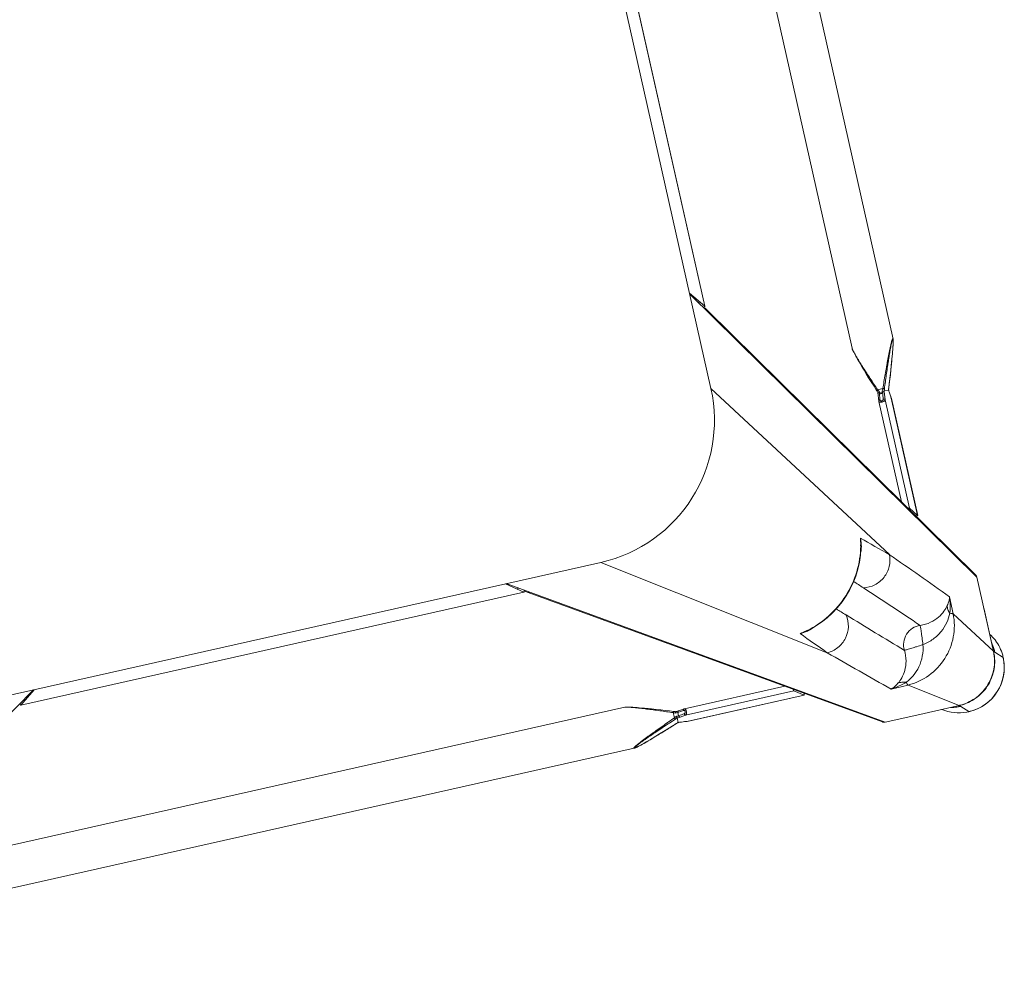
# Model space of a CAD drawing. Header units: metres. Extents: x 362935 to 596424, y 80601 to 172483.
# Tile 44 of 174: x 395659 to 395964, y 96151 to 96447. Entities that reach past the tile are written whole.
import ezdxf

# ---------------------------------------------------------------- set-up
doc = ezdxf.new("R2010")
doc.units = ezdxf.units.M
doc.layers.get('0').update_dxf_attribs({"color": 8, "lineweight": 5})
doc.layers.add('FURNITURE', color=8, linetype='Continuous', lineweight=5)

# ---------------------------------------------------------------- blocks, each defined once
blk = doc.blocks.new('SV2W-A')
at = {"linetype": 'Continuous', "lineweight": 0}
for p, q in [((-352.63, 97.89), (-350.5, 95.76)), ((-350.3, 95.58), (-350.5, 95.78)), ((-336.69, 95.42), (-350.14, 95.42)), ((-336.06, 85.77), (-350.1, 95.39)), ((-350.1, 95.39), (-336.63, 95.39)), ((-336.63, 95.39), (-326.63, 95.39)), ((-326.63, 95.39), (-221.63, 27.91)), ((-227.59, 32.03), (-325.82, 95.16)), ((33.37, 95.39), (-71.63, 27.91)), ((-330.64, 85.85), (-336.06, 85.77)), ((-252.5, 85.38), (-253.07, 85.2)), ((-252.08, 85.5), (-252.5, 85.38)), ((-251.69, 85.62), (-252.08, 85.5)), ((-251.3, 85.73), (-251.69, 85.62)), ((-251.06, 85.8), (-251.3, 85.73)), ((-250.82, 85.87), (-251.06, 85.8)), ((-250.6, 85.93), (-250.82, 85.87)), ((-44.21, 86.25), (-249.04, 86.25)), ((-249.04, 86.25), (-249.04, 86.25)), ((-366.61, 83.91), (-364.48, 81.78)), ((-260.52, 82.72), (-262.06, 82.18)), ((-259.08, 83.22), (-260.52, 82.72)), ((-257.73, 83.68), (-259.08, 83.22)), ((-256.46, 84.1), (-257.73, 83.68)), ((-255.43, 84.44), (-256.46, 84.1)), ((-254.45, 84.76), (-255.43, 84.44)), ((-253.67, 85.01), (-254.45, 84.76)), ((-253.07, 85.2), (-253.67, 85.01)), ((-364.14, 81.42), (-364.5, 81.78)), ((-364.18, 81.16), (-364.18, 81.38)), ((-364.17, 80.75), (-364.16, 80.54)), ((-364.14, 67.97), (-364.14, 79.58)), ((-364.11, 81.38), (-364.11, 57.91)), ((-354.49, 67.34), (-364.11, 81.38)), ((-303.96, 81.74), (-303.98, 81.74)), ((-266.91, 81.74), (-303.98, 81.74)), ((-303.96, 81.74), (-301.17, 79.75)), ((-266.79, 81.74), (-303.96, 81.74)), ((-301.17, 79.75), (-266.85, 79.75)), ((-266.86, 81.74), (-266.91, 81.74)), ((-266.79, 81.74), (-266.86, 81.74)), ((-266.85, 81.74), (-266.65, 81.71)), ((-265.07, 79.96), (-266.85, 79.75)), ((-265.69, 81.61), (-266.79, 81.74)), ((-266.65, 81.71), (-266.06, 81.64)), ((-266.06, 81.64), (-265.66, 81.6)), ((-265.17, 81.55), (-265.69, 81.61)), ((-265.66, 81.6), (-265.07, 81.53)), ((-265.01, 81.53), (-265.17, 81.55)), ((-265.01, 81.53), (-265.07, 81.53)), ((-264.71, 78.41), (-264.71, 79.45)), ((-264.27, 81.47), (-264.5, 81.48)), ((-264.1, 81.46), (-264.27, 81.47)), ((-264.13, 81.45), (-264.13, 80.04)), ((-264.12, 81.46), (-264.12, 81.46)), ((-262.06, 82.18), (-263.57, 81.65)), ((-263.47, 81.68), (-263.47, 81.68)), ((-263.3, 79.83), (-263.3, 78.17)), ((-298.74, 77.76), (-266.91, 77.76)), ((-266.79, 77.77), (-265.97, 77.86)), ((-266.5, 78.2), (-265.6, 78.3)), ((-265.97, 77.86), (-265.01, 77.98)), ((-265.6, 78.3), (-265.05, 78.37)), ((-265.05, 78.37), (-264.71, 78.41)), ((-264.12, 78.04), (-263.95, 77.99)), ((-263.57, 77.86), (-262.29, 77.4)), ((-262.29, 77.4), (-260.95, 76.94)), ((-260.95, 76.94), (-259.69, 76.5)), ((-259.69, 76.5), (-258.3, 76.02)), ((-258.3, 76.02), (-256.99, 75.58)), ((-256.99, 75.58), (-255.94, 75.23)), ((-255.94, 75.23), (-254.93, 74.9)), ((-254.93, 74.9), (-254.14, 74.64)), ((-254.14, 74.64), (-253.37, 74.4)), ((-253.37, 74.4), (-252.78, 74.21)), ((-252.78, 74.21), (-252.22, 74.04)), ((-252.22, 74.04), (-251.82, 73.92)), ((-251.82, 73.92), (-251.43, 73.81)), ((-251.43, 73.81), (-251.18, 73.73)), ((-251.18, 73.73), (-250.94, 73.67)), ((-250.94, 73.67), (-250.71, 73.6)), ((-250.71, 73.6), (-250.49, 73.54)), ((-250.49, 73.54), (-250.27, 73.49)), ((-249.04, 73.25), (-249.04, 73.25)), ((-44.21, 73.25), (-249.04, 73.25)), ((-251.63, 27.91), (-313.82, 70.53)), ((-354.49, 67.34), (-354.57, 61.92)), ((-309.26, 62.55), (-310.01, 62.37)), ((-309.26, 62.55), (-309.26, 62.55)), ((-364.11, 57.91), (-296.63, -47.09)), ((-363.88, 57.1), (-300.75, -41.13)), ((-296.63, -17.09), (-339.25, 45.1)), ((-331.12, 41.17), (-331.27, 40.54)), ((-331.27, 40.54), (-331.27, 40.54)), ((-350.46, 35.26), (-350.46, -1.81)), ((-350.46, 35.26), (-350.45, 35.24)), ((-350.45, -1.93), (-350.45, 35.24)), ((-350.45, 35.24), (-348.47, 32.45)), ((-348.47, -1.87), (-348.47, 32.45)), ((-226.39, 31.64), (-226.42, 31.65)), ((-66.86, 31.65), (-226.39, 31.65)), ((-226.39, 31.64), (-221.36, 27.91)), ((-66.86, 31.64), (-226.39, 31.64)), ((-66.86, 31.64), (-71.89, 27.91)), ((-66.84, 31.65), (-66.86, 31.64)), ((-346.48, -1.81), (-346.48, 30.02)), ((-41.63, 27.91), (-251.63, 27.91)), ((-350.46, -1.81), (-350.46, -1.87)), ((-350.46, -1.87), (-350.45, -1.93)), ((-350.45, -1.93), (-350.45, -1.87)), ((-350.45, -1.93), (-350.39, -2.5)), ((-350.36, -2.66), (-350.45, -1.93)), ((-350.39, -2.5), (-350.32, -3.06)), ((-350.32, -3.06), (-350.36, -2.66)), ((-348.77, -4.4), (-348.47, -1.87)), ((-346.8, -4.57), (-346.49, -1.93)), ((-350.38, -5.2), (-350.83, -6.47)), ((-350.4, -5.25), (-350.4, -5.25)), ((-350.32, -3.06), (-350.25, -3.71)), ((-350.27, -3.45), (-350.32, -3.06)), ((-350.25, -3.65), (-350.27, -3.45)), ((-350.25, -3.71), (-350.25, -3.65)), ((-350.25, -3.71), (-350.23, -3.86)), ((-350.18, -4.6), (-350.18, -4.6)), ((-350.17, -4.59), (-348.79, -4.59)), ((-348.79, -4.59), (-348.77, -4.4)), ((-346.89, -5.42), (-348.55, -5.42)), ((-347.78, -4), (-347.51, -4)), ((-347.11, -3.9), (-347.16, -4.31)), ((-346.69, -5.95), (-346.89, -5.42)), ((-346.03, -6.69), (-346.54, -5.25)), ((-351.74, -9.06), (-352.21, -10.44)), ((-351.3, -7.8), (-351.74, -9.06)), ((-350.83, -6.47), (-351.3, -7.8)), ((-345.49, -8.23), (-346.03, -6.69)), ((-345, -9.66), (-345.49, -8.23)), ((-352.65, -11.75), (-353, -12.8)), ((-352.21, -10.44), (-352.65, -11.75)), ((-344.54, -11.01), (-345, -9.66)), ((-344.11, -12.28), (-344.54, -11.01)), ((-353.59, -14.6), (-353.83, -15.36)), ((-353.33, -13.8), (-353.59, -14.6)), ((-353, -12.8), (-353.33, -13.8)), ((-343.77, -13.31), (-344.11, -12.28)), ((-343.46, -14.28), (-343.77, -13.31)), ((-343.21, -15.06), (-343.46, -14.28)), ((-343.02, -15.66), (-343.21, -15.06)), ((-354.68, -18.24), (-354.74, -18.45)), ((-354.62, -18.02), (-354.68, -18.24)), ((-354.56, -17.79), (-354.62, -18.02)), ((-354.49, -17.55), (-354.56, -17.79)), ((-354.42, -17.3), (-354.49, -17.55)), ((-354.31, -16.91), (-354.42, -17.3)), ((-354.18, -16.51), (-354.31, -16.91)), ((-354.01, -15.95), (-354.18, -16.51)), ((-353.83, -15.36), (-354.01, -15.95)), ((-342.84, -16.23), (-343.02, -15.66)), ((-342.72, -16.64), (-342.84, -16.23)), ((-342.6, -17.04), (-342.72, -16.64)), ((-342.49, -17.42), (-342.6, -17.04)), ((-342.42, -17.67), (-342.49, -17.42)), ((-342.35, -17.9), (-342.42, -17.67)), ((-342.29, -18.13), (-342.35, -17.9)), ((-296.63, -17.09), (-296.63, -227.09)), ((-354.97, -19.68), (-354.97, -19.68)), ((-354.97, -19.68), (-354.97, -224.51)), ((-341.97, -19.68), (-341.97, -224.51)), ((-341.97, -19.68), (-341.97, -19.68)), ((-300.37, -42.3), (-300.36, -42.33)), ((-300.37, -42.33), (-300.37, -201.86)), ((-300.36, -42.33), (-300.36, -201.86)), ((-300.36, -42.33), (-296.63, -47.36))]:
    blk.add_line(p, q, dxfattribs=at)
for points in [[(-249.8, 86.13), (-249.89, 86.11), (-249.98, 86.09), (-250.07, 86.07), (-250.17, 86.04), (-250.27, 86.02), (-250.38, 85.99), (-250.6, 85.93)], [(-249.04, 86.25), (-249.08, 86.25), (-249.14, 86.25), (-249.2, 86.24), (-249.26, 86.24), (-249.33, 86.23), (-249.4, 86.21), (-249.47, 86.2), (-249.55, 86.19), (-249.63, 86.17), (-249.71, 86.15), (-249.8, 86.13)], [(-264.5, 81.48), (-264.71, 81.5), (-264.9, 81.52), (-265.01, 81.53)], [(-263.57, 81.65), (-263.76, 81.58), (-263.95, 81.51), (-264.12, 81.46)], [(-266.91, 77.76), (-266.86, 77.76), (-266.79, 77.77)], [(-265.01, 77.98), (-264.9, 77.99), (-264.71, 78.01), (-264.5, 78.02), (-264.27, 78.03), (-264.1, 78.04)], [(-263.95, 77.99), (-263.76, 77.93), (-263.57, 77.86)], [(-250.27, 73.49), (-250.17, 73.46), (-250.07, 73.44), (-249.98, 73.41), (-249.89, 73.39), (-249.8, 73.37), (-249.71, 73.35), (-249.63, 73.33), (-249.55, 73.32), (-249.47, 73.3), (-249.4, 73.29), (-249.33, 73.28), (-249.26, 73.27), (-249.2, 73.26), (-249.14, 73.26), (-249.08, 73.25), (-249.04, 73.25)], [(-310.01, 62.37), (-312.14, 61.73), (-314.22, 60.92), (-316.24, 59.96), (-318.18, 58.84), (-320.04, 57.57), (-321.8, 56.17), (-323.45, 54.63), (-324.98, 52.97), (-326.38, 51.2), (-327.63, 49.34), (-328.74, 47.39), (-329.7, 45.37), (-330.49, 43.29), (-331.12, 41.17)], [(-346.49, -1.93), (-346.48, -1.85), (-346.48, -1.81)], [(-350.25, -4.81), (-350.31, -5), (-350.38, -5.2)], [(-350.18, -4.6), (-350.18, -4.62), (-350.25, -4.81)], [(-350.23, -3.86), (-350.21, -4.05), (-350.2, -4.27)], [(-350.2, -4.27), (-350.19, -4.5), (-350.18, -4.62)], [(-346.71, -4.75), (-346.79, -4.51), (-346.8, -4.49)], [(-346.54, -5.25), (-346.63, -5), (-346.71, -4.75)], [(-341.97, -19.68), (-341.97, -19.64), (-341.97, -19.58), (-341.98, -19.52), (-341.99, -19.46), (-342, -19.39), (-342.01, -19.32), (-342.02, -19.25), (-342.03, -19.17), (-342.05, -19.09), (-342.07, -19.01), (-342.09, -18.93), (-342.11, -18.84), (-342.13, -18.75), (-342.15, -18.65), (-342.18, -18.55), (-342.2, -18.45), (-342.23, -18.35), (-342.29, -18.13)], [(-354.85, -18.93), (-354.87, -19.01), (-354.89, -19.09), (-354.91, -19.17), (-354.92, -19.25), (-354.93, -19.32), (-354.95, -19.39), (-354.95, -19.46), (-354.96, -19.52), (-354.97, -19.58), (-354.97, -19.64), (-354.97, -19.68)], [(-354.74, -18.45), (-354.76, -18.55), (-354.79, -18.65), (-354.81, -18.75), (-354.83, -18.84), (-354.85, -18.93)]]:
    blk.add_lwpolyline(points, dxfattribs=at)
for centre, radius, start, end in [((-352.63, 83.91), 14, 89.9994, 180.0006), ((-352.59, 83.88), 14.05, 92.5915, 135.0299), ((-352.6, 83.99), 13.94, 87.2323, 92.568), ((-352.59, 84.06), 13.87, 55.025, 87.2496), ((-350.43, 81.94), 13.83, 89.4023, 90.2846), ((-350.18, 81.4), 14.02, 90.4691, 91.3029), ((-350.43, 81.84), 13.92, 85.4148, 89.399), ((-350.18, 81.41), 14.01, 89.8531, 90.469), ((-350.05, 81.47), 13.92, 90.3862, 91.002), ((-350.05, 81.48), 13.91, 90.2057, 90.3862), ((-350.44, 81.78), 13.98, 77.6002, 85.417), ((-326.57, 93.98), 1.4, 57.3901, 60.7628), ((-352.6, 83.87), 14.05, 134.9701, 177.4085), ((-2781.9, -2621.58), 3652.24, 47.4859, 47.84284), ((-352.71, 83.88), 13.94, 177.432, 182.7677), ((-352.75, 83.88), 13.9, 182.7783, 204.1428), ((-350.12, 81.46), 14.02, 176.524, 178.3651), ((-350.15, 81.33), 13.96, 176.0899, 177.968), ((-350.57, 81.71), 13.91, 179.7212, 184.5867), ((-350.5, 81.72), 13.98, 184.583, 192.3998), ((-350.13, 81.46), 14.02, 178.3649, 180.1468), ((-388.05, 79.58), 23.91, 0.0085, 0.5994), ((-350.18, 81.33), 13.93, 177.9679, 179.7939), ((-263.44, 98.33), 16.88, 267.0641, 267.6759), ((-271.72, 104.73), 24.49, 288.051, 288.5687), ((-254.18, 54.96), 26.98, 110.1485, 111.6429), ((-272.26, 106.35), 26.2, 288.5694, 289.6049), ((-254.07, 61.28), 20.72, 116.4506, 118.295), ((-352.78, 83.87), 13.87, 204.1743, 214.9746), ((-274.92, 54.24), 26.6, 64.3575, 65.5098), ((-280.49, 42.51), 39.59, 64.2603, 64.433), ((-6667.27, -6508.38), 9132.92, 45.992162, 46.124366), ((961.56, 1219.66), 1716.72, 222.01918, 222.36216), ((6186.04, 6346.88), 9058.45, 223.875091, 224.008381), ((2276.01, 2442.93), 3548.12, 222.14906, 222.5165), ((-307.31, 53.24), 9.64, 106.6319, 115.2458), ((-302.59, 34.42), 28.83, 102.8187, 103.4009), ((-305.59, 46.65), 16.32, 94.6716, 102.9875), ((-302.65, 34.69), 28.55, 98.6076, 102.8248), ((-1155.52, -802.23), 1199.48, 45.81604, 45.98775), ((-362.7, 57.86), 1.4, 209.2372, 212.6099), ((533.7, 886.99), 1199.74, 224.01228, 224.18381), ((-1394.32, -1126.51), 1576.66, 47.62265, 47.99608), ((-321.95, 38.59), 9.64, 154.8369, 163.365), ((-303.4, 33.93), 28.56, 167.3353, 171.3875), ((-315.38, 36.87), 16.31, 167.0122, 175.3188), ((-303.13, 33.87), 28.83, 166.6036, 167.3408), ((-251.63, -17.09), 45, 90, 180), ((-374.96, 3.5), 26.08, 340.3973, 341.9235), ((-358.17, -4.58), 7.98, 6.256, 6.6642), ((-367.08, -5.29), 16.92, 2.3246, 2.9034), ((-323.41, -14.64), 27.27, 159.0791, 159.8493), ((-324.83, -14.09), 25.74, 158.146, 159.0892), ((-313.93, 10.48), 36.6, 205.327, 205.7487)]:
    blk.add_arc(centre, radius, start, end, dxfattribs=at)
for centre, major_axis, ratio, start_param, end_param in [((-303.96, 80.74), (-0.02, 1), 0.16329, 0.001825, 1.075562), ((-301.17, 78.76), (-0.02, 1), 0.16329, -1.080381, -0.120074), ((-354.18, 68.12), (10, 0), 0.182662, -3.059139, -3.024736), ((-349.46, 35.24), (1, -0.02), 0.16329, 2.066031, 3.139768), ((-347.48, 32.45), (1, -0.02), 0.16329, -3.021519, -2.061212), ((-226.39, 30.15), (-0.03, 1.5), 0.156004, 6.282651, 7.166791), ((-66.86, 30.15), (0.03, 1.5), 0.156004, -0.883591, 0.000534), ((-224.51, 29.25), (1.01, 0), 0.981142, 1.570796, 2.115897), ((-68.75, 29.25), (1.01, 0), 0.981142, 1.025708, 1.570796), ((-298.87, -42.33), (1.5, -0.03), 0.156004, 2.258002, 3.142127), ((-297.97, -44.21), (0, 1.01), 0.981142, 1.025708, 1.570796)]:
    blk.add_ellipse(centre, major_axis=major_axis, ratio=ratio, start_param=start_param, end_param=end_param, dxfattribs=at)
for points, start_tangent, end_tangent in [([(-364.12, 82.31), (-362.86, 87.32), (-359.87, 91.52), (-355.55, 94.35), (-350.5, 95.42)], (0.060632, 0.99816), (0.999741, 0.022737)), ([(-364.08, 82.28), (-362.77, 87.3), (-359.73, 91.51), (-355.37, 94.34), (-350.29, 95.39)], (0.068188, 0.997672), (0.999847, 0.017487)), ([(-350.26, 95.56), (-350.3, 95.58)], (-0.930324, 0.366739), (-0.707107, 0.707107)), ([(-349.34, 95.42), (-349.94, 95.49), (-350.14, 95.52), (-350.26, 95.56)], (-0.994409, 0.105593), (-0.930324, 0.366739)), ([(-350.14, 95.42), (-350.1, 95.39)], (0.838225, -0.545324), (0.735568, -0.677451)), ([(-336.69, 95.42), (-336.63, 95.39)], (0.911095, -0.412197), (0.840511, -0.541795)), ([(-326.63, 95.39), (-325.89, 95.2)], (0.999776, 0.021147), (0.872635, -0.488372)), ([(-336.06, 85.77), (-343.02, 84.26), (-348.95, 80.23), (-352.98, 74.3), (-354.49, 67.34)], (-0.999851, -0.01725), (-0.017219, -0.999852)), ([(-336.06, 85.77), (-335.96, 85.64), (-335.86, 85.44), (-335.67, 84.81)], (0.743483, -0.668755), (0.236707, -0.971581)), ([(-330.64, 85.85), (-331.91, 85.71), (-335.67, 84.81)], (-0.996234, -0.0867), (-0.947517, -0.319704)), ([(-330.64, 85.85), (-331.27, 85.65), (-333.13, 84.56)], (-0.965527, -0.260301), (-0.785826, -0.618447)), ([(-249.1, 86.18), (-249.12, 86.14), (-249.17, 86.09), (-249.25, 86.03), (-249.35, 85.96), (-249.63, 85.81), (-249.96, 85.64), (-250.34, 85.46), (-250.74, 85.28), (-251.17, 85.09), (-251.61, 84.9), (-252.52, 84.51), (-253.47, 84.12), (-254.43, 83.73), (-255.41, 83.35), (-256.4, 82.96), (-257.4, 82.57), (-259.41, 81.8), (-261.44, 81.04), (-263.47, 80.29)], (0.004587, -0.999989), (-0.938783, -0.344509)), ([(-263.47, 81.68), (-259.82, 82.96), (-258.01, 83.58), (-256.21, 84.18), (-254.45, 84.76), (-252.73, 85.3), (-251.1, 85.79), (-250.35, 85.99), (-249.7, 86.15)], (0.942082, 0.335384), (0.978862, 0.204521)), ([(-248.93, 86.21), (-248.94, 86.17), (-248.99, 86.12), (-249.06, 86.06), (-249.16, 85.99), (-249.41, 85.84), (-249.73, 85.66), (-250.09, 85.47), (-250.49, 85.28), (-250.9, 85.07), (-251.34, 84.87), (-252.25, 84.45), (-253.19, 84.03), (-254.16, 83.6), (-255.15, 83.18), (-256.15, 82.75), (-257.15, 82.33), (-259.19, 81.49), (-261.24, 80.65), (-263.3, 79.83)], (0.00525, -0.999986), (-0.929258, -0.369432)), ([(-249.7, 86.15), (-249.49, 86.19), (-249.31, 86.21), (-249.18, 86.22), (-249.11, 86.2)], (0.978862, 0.204521), (0.808745, -0.588159)), ([(-249.11, 86.2), (-249.1, 86.18)], (0.808745, -0.588159), (-0.008751, -0.999962)), ([(-249.04, 86.25), (-248.99, 86.25), (-248.95, 86.23), (-248.93, 86.21)], (0.999992, -0.004076), (-0.011158, -0.999938)), ([(-335.67, 84.81), (-338.23, 83.28), (-340.56, 80.98), (-342.32, 78), (-343.29, 74.57)], (-0.911574, -0.411135), (-0.148359, -0.988934)), ([(-333.13, 84.56), (-334.61, 83.19), (-336.04, 81.14), (-337.08, 78.38), (-337.29, 75.04)], (-0.784452, -0.62019), (0.098955, -0.995092)), ([(-335.67, 84.81), (-334.36, 84.48), (-333.13, 84.56)], (0.92762, -0.373525), (0.971118, 0.238599)), ([(-364.18, 81.19), (-364.18, 81.09), (-364.17, 80.75)], (0.002901, -0.999996), (0.032219, -0.999481)), ([(-364.16, 80.54), (-364.15, 80.37), (-364.14, 79.83)], (0.031694, -0.999498), (0.010313, -0.999947)), ([(-364.11, 81.38), (-364.14, 81.42)], (-0.703317, 0.710876), (-0.520906, 0.853614)), ([(-266.85, 79.75), (-267.02, 79.65), (-267.18, 79.43), (-267.29, 79.1), (-267.33, 78.71), (-267.31, 78.33), (-267.22, 78.02), (-267.15, 77.91), (-267.08, 77.83), (-267, 77.78), (-266.91, 77.76)], (-0.973786, -0.227467), (0.999996, -0.002962)), ([(-266.5, 79.24), (-266.66, 79.19), (-266.82, 79.07), (-266.93, 78.89), (-266.98, 78.66), (-266.93, 78.44), (-266.82, 78.29), (-266.66, 78.21), (-266.5, 78.2)], (-0.992968, -0.118387), (0.993522, 0.113643)), ([(-266.91, 81.74), (-266.85, 81.74)], (1, -0.00041), (0.973885, -0.227044)), ([(-266.5, 79.24), (-266.53, 79.42), (-266.6, 79.59), (-266.72, 79.7), (-266.85, 79.75)], (-0.029499, 0.999565), (-0.993295, 0.115609)), ([(-264.71, 79.45), (-266.5, 79.24)], (-0.99278, -0.119949), (-0.992967, -0.118392)), ([(-265.07, 81.53), (-265, 81.52), (-264.79, 81.5)], (0.993236, -0.116111), (0.996277, -0.086204)), ([(-264.12, 80.03), (-264.38, 80.02), (-265.07, 79.96)], (-0.999179, -0.040503), (-0.993204, -0.116382)), ([(-264.71, 79.45), (-264.75, 79.64), (-264.82, 79.8), (-264.94, 79.91), (-265.07, 79.96)], (-0.037304, 0.999304), (-0.993309, 0.11549)), ([(-264.79, 81.5), (-264.67, 81.49), (-264.3, 81.47)], (0.996277, -0.086204), (0.998684, -0.051277)), ([(-263.89, 79.52), (-264.12, 79.51), (-264.71, 79.45)], (-0.998985, -0.045036), (-0.990267, -0.139178)), ([(-264.13, 81.45), (-264.12, 81.46), (-264.12, 81.46)], (0.002385, 0.999997), (0.942203, 0.335043)), ([(-264.12, 80.03), (-264.12, 80.03), (-264.13, 80.04)], (-0.942045, 0.335488), (-0.00066, 1)), ([(-263.89, 79.52), (-263.93, 79.7), (-263.99, 79.86), (-264.06, 79.98), (-264.12, 80.03)], (-0.180239, 0.983623), (-0.942079, 0.33539)), ([(-263.3, 79.83), (-263.41, 80.14), (-263.47, 80.29)], (-0.344553, 0.938767), (-0.378721, 0.925511)), ([(-266.5, 78.2), (-266.52, 78.04), (-266.58, 77.9), (-266.68, 77.81), (-266.79, 77.77)], (-0.029703, -0.999559), (-0.992883, -0.119096)), ([(-264.71, 78.41), (-264.74, 78.25), (-264.8, 78.11), (-264.9, 78.02), (-265.01, 77.98)], (-0.037637, -0.999291), (-0.992648, -0.121036)), ([(-264.71, 78.41), (-264.53, 78.42), (-263.89, 78.45)], (0.995627, 0.093423), (0.99962, 0.027573)), ([(-263.89, 78.45), (-263.98, 78.16), (-264.04, 78.07), (-264.1, 78.04)], (-0.181353, -0.983418), (-0.998887, -0.047174)), ([(-263.3, 78.17), (-263.36, 78.03), (-263.41, 77.92), (-263.43, 77.87), (-263.45, 77.84), (-263.46, 77.83), (-263.47, 77.82)], (-0.353861, -0.935298), (-0.950331, 0.311242)), ([(-263.3, 78.17), (-261.33, 77.42), (-259.36, 76.68), (-257.41, 75.96), (-255.49, 75.26), (-253.61, 74.6), (-252.69, 74.29), (-251.81, 73.99), (-250.96, 73.73), (-250.17, 73.49), (-249.82, 73.4), (-249.5, 73.32), (-249.24, 73.27), (-249.04, 73.25)], (0.933016, -0.359834), (0.999999, 0.001112)), ([(-343.29, 74.57), (-346.72, 73.6), (-349.7, 71.84), (-352, 69.51), (-353.53, 66.95)], (-0.988966, -0.14814), (-0.411025, -0.911624)), ([(-337.29, 75.04), (-337.65, 72.5), (-339.05, 70.33), (-341.22, 68.93), (-343.76, 68.57)], (0.074771, -0.997201), (-0.997201, 0.074771)), ([(-343.29, 74.57), (-343.48, 72.43), (-343.56, 71.44), (-343.63, 70.56), (-343.7, 69.81), (-343.73, 69.21), (-343.74, 68.79), (-343.75, 68.65), (-343.76, 68.57)], (-0.130599, -0.991435), (-0.396932, -0.917848)), ([(-343.29, 74.57), (-341.15, 74.76), (-340.16, 74.84), (-339.28, 74.91), (-338.53, 74.98), (-337.93, 75.01), (-337.51, 75.02), (-337.37, 75.03), (-337.29, 75.04)], (0.991439, 0.130574), (0.917794, 0.397057)), ([(-313.82, 70.53), (-317.4, 69.68), (-320.31, 67.39), (-321.98, 64.1), (-322.11, 60.42)], (-0.99989, -0.014825), (0.183098, -0.983095)), ([(-353.53, 66.95), (-354.16, 67.14), (-354.36, 67.24), (-354.49, 67.34)], (-0.97158, 0.236709), (-0.668755, 0.743483)), ([(-343.76, 68.57), (-347.1, 68.36), (-349.86, 67.33), (-351.91, 65.89), (-353.28, 64.41)], (-0.995088, 0.098992), (-0.62004, -0.78457)), ([(-353.53, 66.95), (-353.91, 65.7), (-354.57, 61.92)], (-0.319709, -0.947516), (-0.086715, -0.996233)), ([(-353.28, 64.41), (-353.72, 63.8), (-354.57, 61.92)], (-0.61844, -0.785832), (-0.260466, -0.965483)), ([(-353.53, 66.95), (-353.2, 65.64), (-353.28, 64.41)], (0.373604, -0.927588), (-0.239059, -0.971005)), ([(-331.18, 40.55), (-328.22, 48.1), (-323.3, 54.58), (-316.82, 59.5), (-309.27, 62.46)], (0.231685, 0.972791), (0.972773, 0.231761)), ([(-310.07, 62.47), (-309.31, 62.67), (-306.92, 62.92)], (0.957895, 0.287117), (0.999986, -0.005292)), ([(-364.11, 57.91), (-363.92, 57.17)], (-0.021147, -0.999776), (0.488372, -0.872635)), ([(-339.25, 45.1), (-338.4, 48.69), (-336.11, 51.59), (-332.81, 53.26), (-329.14, 53.39)], (0.014824, 0.99989), (0.983095, -0.183096)), ([(-331.63, 38.2), (-331.61, 39.01), (-331.19, 41.35)], (-0.005311, 0.999986), (0.287143, 0.957888)), ([(-228.16, 32.11), (-227.35, 31.88)], (0.999776, 0.021147), (0.842386, -0.538874)), ([(-227.35, 31.88), (-226.81, 31.24)], (0.842386, -0.538874), (0.400787, -0.916171)), ([(-350.45, -1.87), (-350.46, -1.81)], (-0.227505, 0.973777), (-0.000171, 1)), ([(-348.47, -1.87), (-348.37, -1.7), (-348.14, -1.54), (-347.82, -1.43), (-347.43, -1.38), (-347.05, -1.41), (-346.74, -1.5), (-346.63, -1.57), (-346.54, -1.64), (-346.5, -1.72), (-346.48, -1.81)], (0.227537, 0.973769), (0.001913, -0.999998)), ([(-348.47, -1.87), (-348.42, -2), (-348.31, -2.11), (-348.14, -2.19), (-347.96, -2.22)], (0.115609, -0.993295), (0.999565, -0.029499)), ([(-348.21, -4.31), (-347.96, -2.22)], (0.120357, 0.992731), (0.118392, 0.992967)), ([(-347.96, -2.22), (-347.91, -2.06), (-347.79, -1.9), (-347.61, -1.78), (-347.38, -1.74), (-347.16, -1.78), (-347.01, -1.9), (-346.93, -2.06), (-346.92, -2.22)], (0.118395, 0.992967), (-0.113571, -0.99353)), ([(-346.92, -2.22), (-347.11, -3.9)], (-0.113646, -0.993521), (-0.112462, -0.993656)), ([(-346.76, -2.2), (-346.92, -2.22)], (-0.959329, -0.282291), (-0.999559, -0.029703)), ([(-346.57, -2.09), (-346.61, -2.12), (-346.76, -2.2)], (-0.713246, -0.700914), (-0.959329, -0.282291)), ([(-346.49, -1.93), (-346.5, -1.97), (-346.57, -2.09)], (-0.119095, -0.992883), (-0.713246, -0.700914)), ([(-348.55, -5.42), (-349.37, -7.48), (-350.21, -9.53), (-351.05, -11.57), (-351.47, -12.57), (-351.9, -13.57), (-352.32, -14.56), (-352.75, -15.53), (-353.17, -16.47), (-353.59, -17.38), (-353.79, -17.81), (-353.99, -18.23), (-354.19, -18.63), (-354.38, -18.99), (-354.55, -19.31), (-354.71, -19.56), (-354.78, -19.66), (-354.84, -19.73), (-354.89, -19.77), (-354.93, -19.79)], (-0.36943, -0.929258), (-0.999974, 0.007184)), ([(-349.01, -5.25), (-349.76, -7.28), (-350.52, -9.31), (-351.29, -11.32), (-351.68, -12.32), (-352.06, -13.31), (-352.45, -14.29), (-352.84, -15.25), (-353.23, -16.2), (-353.62, -17.11), (-353.81, -17.55), (-354, -17.98), (-354.18, -18.38), (-354.36, -18.76), (-354.53, -19.09), (-354.68, -19.37), (-354.75, -19.47), (-354.81, -19.55), (-354.86, -19.6), (-354.9, -19.62)], (-0.344508, -0.938783), (-0.999982, 0.005917)), ([(-354.86, -19.01), (-354.71, -18.36), (-354.51, -17.61), (-354.02, -15.98), (-353.48, -14.27), (-352.9, -12.5), (-352.3, -10.71), (-351.68, -8.9), (-350.4, -5.25)], (0.205408, 0.978676), (0.335383, 0.942082)), ([(-350.18, -4.43), (-350.2, -4.23), (-350.24, -3.71)], (-0.050704, 0.998714), (-0.10903, 0.994039)), ([(-350.18, -4.6), (-350.18, -4.6), (-350.17, -4.59)], (0.335465, 0.942053), (1, 0.000699)), ([(-348.55, -5.42), (-348.86, -5.3), (-349.01, -5.25)], (-0.938767, 0.344552), (-0.925521, 0.378696)), ([(-348.72, -4.51), (-348.76, -4.56), (-348.78, -4.58), (-348.79, -4.59)], (-0.542855, -0.839827), (-1, 0.000004)), ([(-348.21, -4.31), (-348.53, -4.43), (-348.72, -4.51)], (-0.81161, -0.584199), (-0.542855, -0.839827)), ([(-347.78, -4), (-348.15, -4.66), (-348.55, -5.42)], (-0.513965, -0.857811), (-0.445042, -0.89551)), ([(-348.21, -4.31), (-347.78, -4)], (0.81161, 0.5842), (0.804441, 0.594033)), ([(-347.51, -4), (-347.25, -4.24), (-347.16, -4.31)], (0.74466, -0.667444), (0.749465, -0.662044)), ([(-347.01, -5.18), (-347.29, -4.55), (-347.51, -4)], (-0.427625, 0.903956), (-0.341942, 0.939721)), ([(-347.1, -4.36), (-347.16, -4.31)], (-0.85259, 0.522581), (-0.749465, 0.662043)), ([(-346.8, -4.49), (-346.83, -4.45), (-346.86, -4.44), (-346.9, -4.43), (-346.99, -4.41), (-347.1, -4.36)], (-0.311061, 0.95039), (-0.85259, 0.522581)), ([(-346.89, -5.42), (-346.75, -5.36), (-346.63, -5.31), (-346.59, -5.29), (-346.56, -5.27), (-346.55, -5.26), (-346.54, -5.25)], (0.935297, 0.353863), (-0.311336, 0.9503)), ([(-341.97, -19.68), (-341.99, -19.49), (-342.04, -19.24), (-342.11, -18.94), (-342.2, -18.6), (-342.42, -17.84), (-342.68, -17.03), (-342.96, -16.18), (-343.25, -15.3), (-343.89, -13.48), (-344.56, -11.63), (-345.25, -9.75), (-345.96, -7.86), (-346.69, -5.95)], (0.001275, 0.999999), (-0.358586, 0.933497)), ([(-354.93, -19.79), (-354.95, -19.78), (-354.96, -19.75), (-354.97, -19.68)], (-0.999944, -0.010617), (-0.004823, 0.999988)), ([(-354.9, -19.62), (-354.93, -19.57), (-354.94, -19.5), (-354.93, -19.42)], (-0.999965, -0.008398), (0.091221, 0.995831)), ([(-354.93, -19.42), (-354.92, -19.33), (-354.86, -19.01)], (0.091221, 0.995831), (0.205408, 0.978676)), ([(-300.83, -40.56), (-300.6, -41.37)], (-0.021147, -0.999776), (0.538874, -0.842386)), ([(-300.6, -41.37), (-299.96, -41.91)], (0.538874, -0.842386), (0.916163, -0.400807))]:
    blk.add_spline(points, degree=3, dxfattribs=dict(at, start_tangent=start_tangent, end_tangent=end_tangent))

msp = doc.modelspace()

# ---------------------------------------------------------------- block references
at = {"layer": 'FURNITURE', "rotation": 192.6648460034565}
msp.add_blockref('SV2W-A', (395587.59, 96251.41, 1343980.86), dxfattribs=at)

doc.saveas('drawing.dxf')
